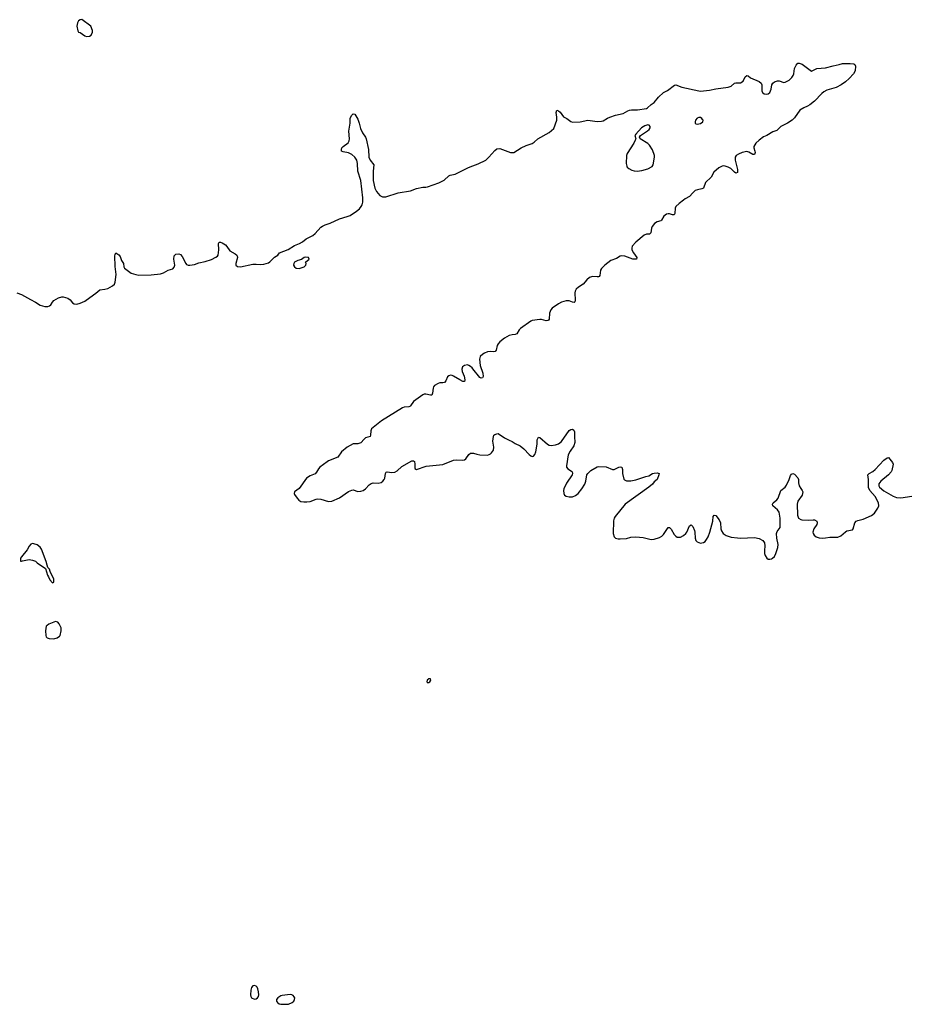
# Model space of a CAD drawing. Header units: inches. Extents: x 1835039 to 2027607, y 642849 to 774141.
# Tile 57 of 113: x 1924126 to 1935619, y 665428 to 678193. Entities that reach past the tile are written whole.
import ezdxf

# ---------------------------------------------------------------- set-up
doc = ezdxf.new("R2010")
doc.units = ezdxf.units.IN
doc.header["$MEASUREMENT"] = 0
for name, color, linetype in [('B9626', 7, 'Continuous'), ('B9627', 7, 'Continuous'), ('B9637', 7, 'Continuous')]:
    doc.layers.add(name, color=color, linetype=linetype)

msp = doc.modelspace()

# ---------------------------------------------------------------- linework, layer by layer
at = {"layer": 'B9626', "color": 6, "elevation": 300}
for points in [[(1929430, 669649), (1929407, 669630), (1929403, 669610), (1929406, 669606), (1929410, 669601), (1929430, 669599), (1929444, 669610), (1929456, 669630), (1929450, 669648)], [(1927170, 665670), (1927150, 665665), (1927130, 665645), (1927121, 665610), (1927117, 665550), (1927120, 665530), (1927131, 665510), (1927170, 665495), (1927190, 665499), (1927209, 665510), (1927221, 665530), (1927226, 665550), (1927223, 665590), (1927213, 665630), (1927202, 665650), (1927190, 665662)], [(1927630, 665553), (1927530, 665543), (1927510, 665536), (1927471, 665510), (1927453, 665490), (1927453, 665470), (1927466, 665450), (1927490, 665434), (1927510, 665429), (1927610, 665428), (1927656, 665450), (1927678, 665470), (1927690, 665490), (1927692, 665510), (1927685, 665525), (1927670, 665543), (1927655, 665550)]]:
    msp.add_lwpolyline(points, close=True, dxfattribs=at)
at = {"layer": 'B9627', "color": 6}
for points, elevation in [([(1924933, 678193), (1924910, 678189), (1924890, 678177), (1924874, 678150), (1924866, 678110), (1924881, 678050), (1924890, 678032), (1924910, 678026), (1924970, 677983), (1924990, 677976), (1925030, 677981), (1925050, 677991), (1925069, 678030), (1925069, 678051), (1925049, 678110)], 400), ([(1927830, 675114), (1927815, 675110), (1927778, 675082), (1927731, 675070), (1927690, 675050), (1927679, 675030), (1927676, 675010), (1927687, 674990), (1927710, 674973), (1927750, 674967), (1927813, 674987), (1927837, 675010), (1927838, 675030), (1927832, 675050), (1927878, 675090), (1927870, 675110)], 300), ([(1924290, 671401), (1924270, 671394), (1924250, 671369), (1924222, 671318), (1924147, 671230), (1924136, 671210), (1924134, 671174), (1924150, 671172), (1924162, 671178), (1924250, 671193), (1924290, 671186), (1924330, 671171), (1924351, 671150), (1924458, 671078), (1924487, 670990), (1924501, 670970), (1924516, 670930), (1924550, 670891), (1924570, 670902), (1924570, 670938), (1924520, 671040), (1924510, 671068), (1924492, 671092), (1924481, 671121), (1924470, 671170), (1924410, 671330), (1924390, 671356), (1924350, 671386), (1924310, 671399)], 300), ([(1924590, 670390), (1924504, 670356), (1924480, 670340), (1924470, 670328), (1924458, 670270), (1924463, 670210), (1924470, 670191), (1924480, 670180), (1924508, 670168), (1924570, 670167), (1924610, 670179), (1924641, 670199), (1924650, 670211), (1924663, 670270), (1924663, 670310), (1924639, 670359), (1924621, 670381)], 300)]:
    msp.add_lwpolyline(points, close=True, dxfattribs=dict(at, elevation=elevation))
at = {"layer": 'B9627', "color": 6, "elevation": 300}
for points in [[(1924090, 674652), (1924150, 674632), (1924264, 674564), (1924331, 674530), (1924390, 674491), (1924450, 674475), (1924490, 674475), (1924510, 674481), (1924530, 674498), (1924549, 674530), (1924570, 674551), (1924630, 674585), (1924670, 674601), (1924690, 674601), (1924750, 674582), (1924780, 674560), (1924810, 674522), (1924830, 674507), (1924866, 674506), (1924910, 674518), (1924970, 674545), (1925037, 674590), (1925114, 674646), (1925164, 674690), (1925230, 674697), (1925270, 674708), (1925330, 674742), (1925355, 674765), (1925365, 674790), (1925377, 674890), (1925365, 674995), (1925360, 675130), (1925362, 675150), (1925370, 675171), (1925410, 675146), (1925430, 675123), (1925446, 675070), (1925471, 675030), (1925476, 674990), (1925485, 674970), (1925570, 674907), (1925630, 674888), (1925670, 674881), (1925830, 674883), (1925950, 674896), (1925990, 674910), (1926050, 674945), (1926110, 674962), (1926130, 674984), (1926136, 675010), (1926124, 675090), (1926127, 675130), (1926150, 675152), (1926190, 675155), (1926210, 675147), (1926230, 675122), (1926281, 675030), (1926290, 675020), (1926310, 675012), (1926330, 675010), (1926390, 675020), (1926450, 675040), (1926530, 675057), (1926610, 675084), (1926670, 675113), (1926690, 675129), (1926698, 675142), (1926709, 675210), (1926703, 675290), (1926713, 675307), (1926730, 675307), (1926750, 675300), (1926793, 675273), (1926813, 675253), (1926850, 675197), (1926918, 675158), (1926940, 675140), (1926946, 675130), (1926947, 675110), (1926927, 675030), (1926929, 675009), (1926951, 674991), (1926990, 674989), (1927150, 675022), (1927190, 675025), (1927250, 675020), (1927290, 675024), (1927350, 675042), (1927370, 675053), (1927430, 675113), (1927470, 675138), (1927493, 675170), (1927606, 675214), (1927690, 675266), (1927752, 675290), (1927790, 675312), (1927838, 675350), (1927924, 675396), (1927958, 675422), (1928030, 675503), (1928050, 675517), (1928086, 675534), (1928150, 675554), (1928271, 675609), (1928370, 675639), (1928410, 675656), (1928493, 675710), (1928530, 675742), (1928553, 675770), (1928566, 675794), (1928574, 675826), (1928575, 675885), (1928546, 676110), (1928508, 676230), (1928504, 676330), (1928496, 676370), (1928470, 676412), (1928430, 676446), (1928390, 676465), (1928319, 676479), (1928297, 676490), (1928296, 676496), (1928296, 676510), (1928303, 676530), (1928320, 676550), (1928383, 676597), (1928397, 676623), (1928399, 676650), (1928391, 676749), (1928408, 676850), (1928410, 676910), (1928427, 676950), (1928450, 676972), (1928470, 676966), (1928510, 676902), (1928528, 676850), (1928543, 676783), (1928568, 676728), (1928609, 676670), (1928618, 676650), (1928649, 676510), (1928652, 676410), (1928670, 676370), (1928715, 676310), (1928707, 676230), (1928707, 676110), (1928730, 676010), (1928750, 675967), (1928795, 675915), (1928830, 675896), (1928870, 675895), (1929031, 675949), (1929190, 675973), (1929270, 676006), (1929350, 676023), (1929390, 676022), (1929414, 676026), (1929561, 676079), (1929630, 676114), (1929690, 676169), (1929704, 676176), (1929770, 676191), (1929945, 676275), (1930000, 676297)], [(1930000, 673667), (1929990, 673679), (1929970, 673698), (1929950, 673711), (1929930, 673716), (1929890, 673709), (1929866, 673690), (1929858, 673662), (1929863, 673630), (1929886, 673570), (1929895, 673525), (1929890, 673502), (1929870, 673504), (1929830, 673523), (1929750, 673573), (1929730, 673581), (1929710, 673583), (1929690, 673577), (1929670, 673562), (1929652, 673510), (1929632, 673488), (1929610, 673483), (1929570, 673484), (1929550, 673478), (1929504, 673450), (1929489, 673431), (1929484, 673416), (1929479, 673350), (1929470, 673326), (1929450, 673323), (1929390, 673338), (1929370, 673336), (1929350, 673327), (1929230, 673243), (1929193, 673187), (1929182, 673178), (1929170, 673172), (1929110, 673168), (1929090, 673160), (1928817, 672990), (1928688, 672890), (1928676, 672864), (1928674, 672806), (1928669, 672790), (1928610, 672770), (1928590, 672755), (1928550, 672707), (1928510, 672696), (1928450, 672694), (1928369, 672651), (1928296, 672590), (1928250, 672520), (1928130, 672472), (1928110, 672460), (1928017, 672390), (1928000, 672370), (1927975, 672325), (1927956, 672304), (1927890, 672281), (1927844, 672250), (1927747, 672113), (1927689, 672070), (1927685, 672050), (1927690, 672039), (1927722, 671990), (1927744, 671964), (1927768, 671948), (1927810, 671940), (1927850, 671940), (1927890, 671948), (1927970, 671977), (1927990, 671981), (1928030, 671975), (1928130, 671946), (1928170, 671951), (1928270, 671993), (1928390, 672074), (1928430, 672095), (1928450, 672097), (1928510, 672077), (1928550, 672080), (1928580, 672090), (1928610, 672110), (1928657, 672163), (1928680, 672180), (1928710, 672187), (1928774, 672186), (1928810, 672194), (1928831, 672209), (1928850, 672232), (1928857, 672250), (1928866, 672310), (1928875, 672325), (1928890, 672330), (1928950, 672322), (1928990, 672326), (1929017, 672343), (1929081, 672399), (1929210, 672473), (1929230, 672474), (1929244, 672464), (1929250, 672430), (1929250, 672374), (1929270, 672363), (1929394, 672406), (1929610, 672427), (1929750, 672481), (1929790, 672487), (1929870, 672484), (1929890, 672488), (1929910, 672498), (1929950, 672554), (1929970, 672574), (1930000, 672573)]]:
    msp.add_lwpolyline(points, dxfattribs=at)
at = {"layer": 'B9637', "color": 6, "elevation": 300}
for points in [[(1930000, 676297), (1930070, 676325), (1930167, 676373), (1930208, 676410), (1930283, 676497), (1930310, 676518), (1930350, 676521), (1930490, 676472), (1930530, 676473), (1930627, 676530), (1930690, 676560), (1930770, 676587), (1930796, 676604), (1930843, 676650), (1930990, 676729), (1931050, 676784), (1931087, 676890), (1931088, 676930), (1931079, 676990), (1931090, 677018), (1931110, 677012), (1931130, 676993), (1931175, 676935), (1931219, 676910), (1931270, 676872), (1931290, 676865), (1931390, 676867), (1931490, 676889), (1931610, 676872), (1931670, 676875), (1931690, 676881), (1931744, 676916), (1931776, 676930), (1931850, 676956), (1931950, 676975), (1932010, 677012), (1932030, 677018), (1932056, 677024), (1932135, 677025), (1932250, 677040), (1932266, 677050), (1932310, 677093), (1932350, 677118), (1932408, 677190), (1932470, 677247), (1932524, 677276), (1932616, 677344), (1932630, 677346), (1932710, 677319), (1932930, 677270), (1932952, 677268), (1933070, 677279), (1933150, 677298), (1933310, 677316), (1933350, 677331), (1933390, 677370), (1933410, 677375), (1933470, 677375), (1933503, 677397), (1933530, 677454), (1933550, 677470), (1933570, 677463), (1933601, 677441), (1933712, 677392), (1933739, 677370), (1933746, 677346), (1933745, 677270), (1933753, 677250), (1933776, 677230), (1933810, 677226), (1933830, 677230), (1933852, 677250), (1933867, 677290), (1933875, 677350), (1933889, 677370), (1933910, 677387), (1933950, 677400), (1933970, 677399), (1934030, 677379), (1934050, 677382), (1934099, 677410), (1934136, 677444), (1934153, 677467), (1934161, 677490), (1934170, 677561), (1934190, 677601), (1934213, 677627), (1934230, 677631), (1934270, 677616), (1934390, 677524), (1934460, 677560), (1934572, 677568), (1934670, 677596), (1934749, 677611), (1934790, 677626), (1934863, 677623), (1934890, 677626), (1934939, 677619), (1934951, 677611), (1934961, 677590), (1934956, 677530), (1934935, 677490), (1934879, 677430), (1934830, 677389), (1934773, 677350), (1934710, 677313), (1934590, 677279), (1934550, 677257), (1934524, 677236), (1934430, 677138), (1934370, 677089), (1934339, 677070), (1934289, 677050), (1934241, 677019), (1934170, 676919), (1934139, 676890), (1934079, 676850), (1933994, 676806), (1933942, 676758), (1933890, 676738), (1933810, 676690), (1933770, 676673), (1933710, 676629), (1933667, 676590), (1933643, 676550), (1933643, 676530), (1933657, 676490), (1933659, 676470), (1933650, 676443), (1933630, 676443), (1933577, 676477), (1933550, 676482), (1933490, 676470), (1933442, 676450), (1933412, 676430), (1933402, 676410), (1933401, 676370), (1933431, 676250), (1933430, 676210), (1933410, 676203), (1933390, 676215), (1933343, 676263), (1933310, 676282), (1933273, 676293), (1933250, 676296), (1933230, 676293), (1933187, 676273), (1933123, 676217), (1933088, 676150), (1933018, 676082), (1932990, 676009), (1932970, 675998), (1932912, 675988), (1932883, 675977), (1932854, 675950), (1932810, 675899), (1932753, 675870), (1932730, 675854), (1932675, 675810), (1932633, 675770), (1932623, 675750), (1932618, 675682), (1932610, 675663), (1932590, 675661), (1932550, 675675), (1932530, 675677), (1932510, 675672), (1932474, 675646), (1932447, 675593), (1932435, 675585), (1932388, 675572), (1932356, 675550), (1932324, 675510), (1932316, 675490), (1932309, 675431), (1932300, 675420), (1932290, 675414), (1932250, 675413), (1932222, 675398), (1932113, 675310), (1932065, 675255), (1932060, 675230), (1932063, 675210), (1932083, 675170), (1932127, 675110), (1932120, 675090), (1932076, 675090), (1931970, 675126), (1931928, 675132), (1931910, 675128), (1931864, 675096), (1931790, 675069), (1931711, 675010), (1931670, 674969), (1931655, 674945), (1931645, 674875), (1931637, 674863), (1931630, 674858), (1931610, 674857), (1931550, 674862), (1931511, 674849), (1931479, 674821), (1931430, 674765), (1931370, 674726), (1931340, 674700), (1931325, 674675), (1931320, 674650), (1931325, 674555), (1931323, 674537), (1931313, 674527), (1931290, 674529), (1931250, 674546), (1931210, 674547), (1931150, 674530), (1931110, 674511), (1931028, 674452), (1931009, 674430), (1930993, 674387), (1930991, 674310), (1930982, 674298), (1930970, 674291), (1930950, 674290), (1930890, 674306), (1930870, 674306), (1930770, 674292), (1930750, 674285), (1930617, 674190), (1930600, 674170), (1930570, 674118), (1930550, 674110), (1930510, 674107), (1930470, 674097), (1930410, 674062), (1930350, 674015), (1930327, 673990), (1930316, 673970), (1930301, 673910), (1930290, 673890), (1930274, 673886), (1930230, 673889), (1930190, 673885), (1930151, 673870), (1930130, 673856), (1930096, 673824), (1930089, 673810), (1930086, 673790), (1930095, 673710), (1930129, 673610), (1930132, 673568), (1930125, 673550), (1930110, 673545), (1930090, 673556), (1930000, 673667)], [(1930000, 672573), (1930007, 672573), (1930050, 672559), (1930090, 672552), (1930190, 672549), (1930210, 672554), (1930230, 672564), (1930243, 672577), (1930267, 672613), (1930272, 672650), (1930260, 672730), (1930267, 672790), (1930274, 672806), (1930285, 672815), (1930310, 672825), (1930330, 672828), (1930410, 672770), (1930470, 672740), (1930510, 672726), (1930550, 672700), (1930614, 672670), (1930662, 672630), (1930730, 672554), (1930750, 672539), (1930770, 672531), (1930786, 672534), (1930803, 672557), (1930816, 672590), (1930833, 672690), (1930835, 672745), (1930850, 672782), (1930870, 672777), (1930969, 672689), (1930990, 672678), (1931014, 672674), (1931070, 672682), (1931110, 672696), (1931150, 672726), (1931250, 672868), (1931270, 672879), (1931290, 672882), (1931310, 672871), (1931319, 672850), (1931316, 672790), (1931323, 672710), (1931310, 672670), (1931261, 672599), (1931237, 672550), (1931212, 672410), (1931215, 672390), (1931230, 672371), (1931279, 672339), (1931287, 672330), (1931293, 672310), (1931286, 672290), (1931214, 672186), (1931180, 672110), (1931176, 672090), (1931180, 672050), (1931189, 672029), (1931210, 672014), (1931247, 672007), (1931290, 672008), (1931330, 672023), (1931367, 672050), (1931414, 672110), (1931450, 672170), (1931464, 672210), (1931479, 672290), (1931490, 672310), (1931530, 672350), (1931610, 672395), (1931630, 672400), (1931730, 672395), (1931810, 672363), (1931830, 672363), (1931891, 672391), (1931910, 672395), (1931930, 672391), (1931939, 672359), (1931938, 672310), (1931956, 672236), (1931965, 672225), (1931994, 672214), (1932050, 672214), (1932115, 672225), (1932242, 672270), (1932282, 672278), (1932329, 672310), (1932350, 672315), (1932390, 672320), (1932414, 672310), (1932413, 672290), (1932388, 672232), (1932350, 672201), (1932329, 672170), (1932283, 672130), (1931974, 671910), (1931845, 671750), (1931833, 671730), (1931825, 671695), (1931820, 671530), (1931830, 671490), (1931850, 671473), (1931883, 671463), (1931910, 671461), (1931990, 671468), (1932050, 671484), (1932111, 671489), (1932210, 671480), (1932310, 671453), (1932350, 671458), (1932420, 671480), (1932450, 671498), (1932470, 671520), (1932530, 671608), (1932550, 671611), (1932570, 671588), (1932610, 671520), (1932630, 671498), (1932650, 671486), (1932690, 671484), (1932730, 671505), (1932759, 671530), (1932774, 671550), (1932810, 671630), (1932830, 671645), (1932850, 671620), (1932872, 671570), (1932877, 671550), (1932881, 671470), (1932890, 671442), (1932910, 671423), (1932930, 671413), (1932950, 671407), (1932970, 671409), (1932990, 671415), (1933010, 671429), (1933030, 671452), (1933050, 671490), (1933073, 671550), (1933111, 671690), (1933114, 671750), (1933130, 671771), (1933150, 671766), (1933193, 671710), (1933212, 671670), (1933215, 671590), (1933224, 671564), (1933245, 671530), (1933284, 671504), (1933350, 671483), (1933430, 671474), (1933470, 671472), (1933650, 671481), (1933710, 671466), (1933760, 671440), (1933781, 671410), (1933784, 671370), (1933779, 671310), (1933782, 671270), (1933790, 671246), (1933811, 671210), (1933830, 671199), (1933850, 671198), (1933870, 671201), (1933886, 671210), (1933910, 671235), (1933928, 671272), (1933952, 671348), (1933960, 671390), (1933940, 671470), (1933936, 671530), (1933943, 671557), (1933982, 671610), (1933986, 671634), (1933985, 671730), (1933970, 671810), (1933950, 671839), (1933890, 671890), (1933883, 671910), (1933894, 671930), (1933940, 671970), (1933956, 671990), (1933991, 672089), (1934047, 672133), (1934064, 672156), (1934102, 672230), (1934116, 672284), (1934130, 672302), (1934150, 672308), (1934170, 672302), (1934214, 672254), (1934223, 672230), (1934223, 672190), (1934231, 672150), (1934250, 672114), (1934270, 672090), (1934279, 672070), (1934269, 672030), (1934215, 671950), (1934204, 671910), (1934207, 671770), (1934222, 671730), (1934250, 671711), (1934267, 671707), (1934350, 671703), (1934410, 671709), (1934430, 671707), (1934459, 671690), (1934464, 671670), (1934458, 671650), (1934422, 671590), (1934409, 671550), (1934411, 671530), (1934424, 671510), (1934450, 671489), (1934490, 671475), (1934530, 671472), (1934570, 671474), (1934630, 671484), (1934730, 671486), (1934770, 671502), (1934830, 671555), (1934850, 671564), (1934920, 671580), (1934932, 671590), (1934952, 671668), (1934969, 671690), (1934990, 671700), (1935062, 671718), (1935170, 671764), (1935205, 671795), (1935250, 671859), (1935263, 671890), (1935257, 671930), (1935217, 672010), (1935146, 672090), (1935131, 672129), (1935131, 672230), (1935121, 672290), (1935136, 672310), (1935184, 672336), (1935217, 672363), (1935330, 672482), (1935370, 672511), (1935390, 672518), (1935441, 672450), (1935451, 672430), (1935433, 672350), (1935423, 672330), (1935388, 672290), (1935288, 672212), (1935265, 672175), (1935262, 672150), (1935272, 672130), (1935330, 672086), (1935450, 672015), (1935490, 671999), (1935550, 671995), (1935690, 672014)]]:
    msp.add_lwpolyline(points, dxfattribs=at)
for points in [[(1932270, 676829), (1932230, 676816), (1932188, 676790), (1932111, 676710), (1932101, 676690), (1932112, 676650), (1932106, 676630), (1932088, 676590), (1932001, 676459), (1931990, 676430), (1931988, 676328), (1931995, 676295), (1932002, 676282), (1932022, 676262), (1932063, 676243), (1932090, 676233), (1932130, 676229), (1932190, 676237), (1932270, 676258), (1932324, 676290), (1932337, 676310), (1932357, 676410), (1932356, 676430), (1932327, 676507), (1932290, 676566), (1932270, 676588), (1932169, 676649), (1932162, 676670), (1932175, 676690), (1932199, 676710), (1932266, 676750), (1932287, 676770), (1932298, 676790), (1932297, 676810), (1932284, 676824)], [(1932930, 676925), (1932910, 676917), (1932888, 676890), (1932880, 676870), (1932882, 676850), (1932890, 676844), (1932910, 676840), (1932950, 676847), (1932980, 676870), (1932984, 676890), (1932979, 676899), (1932970, 676912), (1932950, 676923)]]:
    msp.add_lwpolyline(points, close=True, dxfattribs=at)

doc.saveas('drawing.dxf')
